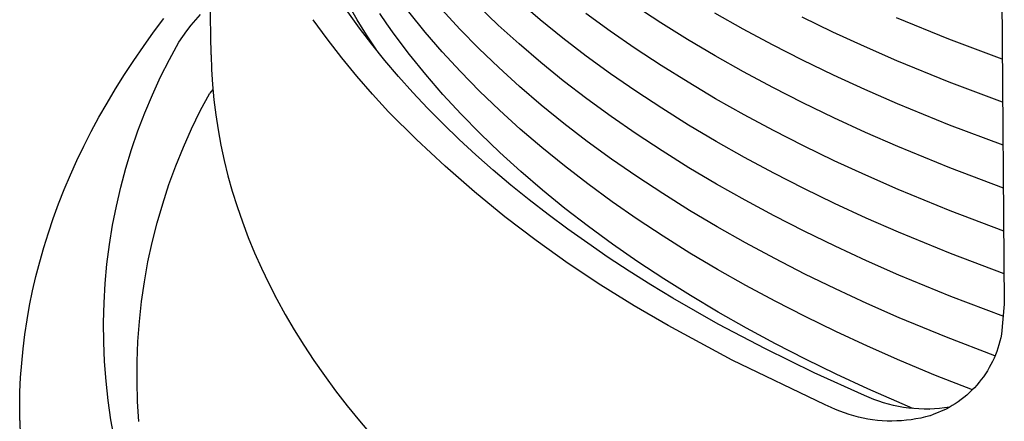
# Model space of a CAD drawing. Header units: millimetres. Extents: x -1239 to 1165, y -2569 to -664.
# Tile 35 of 44: x 697 to 734, y -1268 to -1253. Entities that reach past the tile are written whole.
import ezdxf

# ---------------------------------------------------------------- set-up
doc = ezdxf.new("R2010")
doc.units = ezdxf.units.MM
doc.layers.add('Make2D$Visible$Curvas', color=7, linetype='Continuous')

msp = doc.modelspace()

# ---------------------------------------------------------------- linework, layer by layer
at = {"layer": 'Make2D$Visible$Curvas', "color": 250, "lineweight": -3, "true_color": 0x111111}
for p, q in [((703.848, -1254.128), (703.017, -1202.27)), ((733.381, -1244.196), (733.54, -1263.467)), ((709.406, -1253.131), (708.966, -1252.519)), ((708.192, -1253.539), (707.669, -1252.816)), ((709.869, -1253.739), (709.406, -1253.131)), ((708.737, -1254.245), (708.192, -1253.539)), ((710.356, -1254.344), (709.869, -1253.739)), ((703.848, -1254.128), (703.865, -1254.687)), ((709.302, -1254.936), (708.737, -1254.245)), ((710.866, -1254.945), (710.356, -1254.344)), ((703.865, -1254.687), (703.9, -1255.248)), ((703.9, -1255.248), (703.952, -1255.813)), ((709.887, -1255.609), (709.302, -1254.936)), ((711.399, -1255.542), (710.866, -1254.945)), ((710.492, -1256.265), (709.887, -1255.609)), ((711.955, -1256.134), (711.399, -1255.542)), ((703.952, -1255.813), (704.021, -1256.379)), ((704.021, -1256.379), (704.109, -1256.948)), ((711.533, -1257.302), (710.492, -1256.265)), ((712.534, -1256.721), (711.955, -1256.134)), ((713.135, -1257.303), (712.534, -1256.721)), ((704.109, -1256.948), (704.215, -1257.519)), ((712.607, -1258.304), (711.533, -1257.302)), ((713.759, -1257.879), (713.135, -1257.303)), ((704.215, -1257.519), (704.339, -1258.092)), ((704.339, -1258.092), (704.481, -1258.666)), ((714.404, -1258.448), (713.759, -1257.879)), ((713.713, -1259.27), (712.607, -1258.304)), ((715.07, -1259.011), (714.404, -1258.448)), ((704.481, -1258.666), (704.643, -1259.241)), ((704.643, -1259.241), (704.823, -1259.817)), ((714.849, -1260.2), (713.713, -1259.27)), ((715.758, -1259.568), (715.07, -1259.011)), ((716.467, -1260.117), (715.758, -1259.568)), ((704.823, -1259.817), (705.023, -1260.394)), ((705.023, -1260.394), (705.241, -1260.972)), ((716.016, -1261.093), (714.849, -1260.2)), ((717.196, -1260.659), (716.467, -1260.117)), ((717.945, -1261.193), (717.196, -1260.659)), ((705.241, -1260.972), (705.479, -1261.549)), ((717.211, -1261.947), (716.016, -1261.093)), ((705.479, -1261.549), (705.737, -1262.127)), ((718.713, -1261.719), (717.945, -1261.193)), ((719.501, -1262.237), (718.713, -1261.719)), ((705.737, -1262.127), (706.014, -1262.704)), ((718.433, -1262.762), (717.211, -1261.947)), ((720.306, -1262.746), (719.501, -1262.237)), ((706.014, -1262.704), (706.311, -1263.281)), ((719.68, -1263.537), (718.433, -1262.762)), ((721.13, -1263.246), (720.306, -1262.746)), ((706.311, -1263.281), (706.627, -1263.857)), ((722.83, -1264.218), (721.13, -1263.246)), ((720.953, -1264.271), (719.68, -1263.537)), ((733.54, -1263.467), (733.432, -1264.597)), ((706.627, -1263.857), (706.964, -1264.432)), ((706.964, -1264.432), (707.32, -1265.005)), ((723.356, -1265.575), (720.953, -1264.271)), ((724.595, -1265.152), (722.83, -1264.218)), ((733.374, -1264.863), (733.339, -1264.992)), ((733.405, -1264.733), (733.374, -1264.863)), ((733.431, -1264.601), (733.405, -1264.733)), ((733.432, -1264.595), (733.431, -1264.601)), ((707.32, -1265.005), (707.696, -1265.577)), ((726.421, -1266.045), (724.595, -1265.152)), ((733.299, -1265.119), (733.256, -1265.246)), ((733.339, -1264.992), (733.299, -1265.119)), ((707.696, -1265.577), (708.092, -1266.146)), ((726.829, -1267.238), (723.356, -1265.575)), ((733.155, -1265.494), (733.099, -1265.615)), ((733.208, -1265.37), (733.155, -1265.494)), ((733.256, -1265.246), (733.208, -1265.37)), ((732.906, -1265.966), (732.834, -1266.079)), ((732.975, -1265.851), (732.906, -1265.966)), ((733.039, -1265.734), (732.975, -1265.851)), ((733.099, -1265.615), (733.039, -1265.734)), ((708.092, -1266.146), (708.507, -1266.714)), ((728.302, -1266.896), (726.421, -1266.045)), ((732.679, -1266.296), (732.596, -1266.401)), ((732.759, -1266.189), (732.679, -1266.296)), ((732.834, -1266.079), (732.759, -1266.189)), ((708.507, -1266.714), (708.943, -1267.279)), ((732.326, -1266.698), (732.23, -1266.79)), ((732.42, -1266.602), (732.326, -1266.698)), ((732.509, -1266.503), (732.42, -1266.602)), ((732.596, -1266.401), (732.509, -1266.503)), ((728.478, -1266.973), (728.302, -1266.896)), ((728.657, -1267.044), (728.478, -1266.973)), ((728.838, -1267.109), (728.657, -1267.044)), ((731.923, -1267.048), (731.815, -1267.127)), ((732.028, -1266.966), (731.923, -1267.048)), ((732.131, -1266.88), (732.028, -1266.966)), ((732.23, -1266.79), (732.131, -1266.88)), ((708.943, -1267.279), (709.398, -1267.841)), ((727.056, -1267.338), (726.829, -1267.238)), ((727.22, -1267.414), (727.056, -1267.338)), ((727.388, -1267.484), (727.22, -1267.414)), ((729.021, -1267.168), (728.838, -1267.109)), ((729.206, -1267.22), (729.021, -1267.168)), ((729.393, -1267.266), (729.206, -1267.22)), ((729.581, -1267.305), (729.393, -1267.266)), ((729.771, -1267.338), (729.581, -1267.305)), ((729.961, -1267.364), (729.771, -1267.338)), ((730.153, -1267.383), (729.961, -1267.364)), ((730.345, -1267.396), (730.153, -1267.383)), ((730.537, -1267.402), (730.345, -1267.396)), ((730.729, -1267.402), (730.537, -1267.402)), ((730.922, -1267.394), (730.729, -1267.402)), ((731.359, -1267.405), (730.882, -1267.61)), ((731.113, -1267.38), (730.922, -1267.394)), ((731.305, -1267.36), (731.113, -1267.38)), ((731.495, -1267.332), (731.305, -1267.36)), ((731.476, -1267.341), (731.359, -1267.405)), ((731.591, -1267.274), (731.476, -1267.341)), ((731.704, -1267.202), (731.591, -1267.274)), ((731.815, -1267.127), (731.704, -1267.202)), ((727.557, -1267.548), (727.388, -1267.484)), ((727.729, -1267.606), (727.557, -1267.548)), ((727.902, -1267.658), (727.729, -1267.606)), ((728.077, -1267.704), (727.902, -1267.658)), ((728.254, -1267.744), (728.077, -1267.704)), ((728.432, -1267.777), (728.254, -1267.744)), ((728.611, -1267.805), (728.432, -1267.777)), ((728.791, -1267.826), (728.611, -1267.805)), ((729.876, -1267.823), (729.695, -1267.839)), ((730.055, -1267.801), (729.876, -1267.823)), ((730.234, -1267.772), (730.055, -1267.801)), ((730.412, -1267.738), (730.234, -1267.772)), ((730.588, -1267.697), (730.412, -1267.738)), ((730.763, -1267.65), (730.588, -1267.697)), ((730.882, -1267.61), (730.763, -1267.65)), ((709.398, -1267.841), (709.873, -1268.4)), ((728.971, -1267.841), (728.791, -1267.826)), ((729.152, -1267.85), (728.971, -1267.841)), ((729.333, -1267.853), (729.152, -1267.85)), ((729.514, -1267.849), (729.333, -1267.853)), ((729.695, -1267.839), (729.514, -1267.849))]:
    msp.add_line(p, q, dxfattribs=at)
at = {"layer": 'Make2D$Visible$Curvas', "color": 35, "lineweight": -3, "true_color": 0xb87333}
for p, q in [((709.312, -1252.817), (708.979, -1252.232)), ((714.596, -1253.017), (713.85, -1252.301)), ((716.167, -1252.822), (715.354, -1252.127)), ((720.677, -1252.933), (719.704, -1252.294)), ((710.426, -1252.971), (710.161, -1252.586)), ((711.86, -1253.281), (711.251, -1252.528)), ((713.159, -1253.169), (712.481, -1252.434)), ((718.781, -1253.245), (717.871, -1252.582)), ((723.765, -1253.169), (722.699, -1252.569)), ((709.665, -1253.39), (709.312, -1252.817)), ((710.699, -1253.355), (710.426, -1252.971)), ((715.376, -1253.723), (714.596, -1253.017)), ((717.013, -1253.507), (716.167, -1252.822)), ((721.682, -1253.559), (720.677, -1252.933)), ((727.125, -1253.282), (725.97, -1252.723)), ((731.459, -1253.545), (729.506, -1252.747)), ((710.036, -1253.95), (709.665, -1253.39)), ((711.273, -1254.117), (710.699, -1253.355)), ((712.503, -1254.025), (711.86, -1253.281)), ((713.871, -1253.895), (713.159, -1253.169)), ((719.723, -1253.896), (718.781, -1253.245)), ((724.861, -1253.756), (723.765, -1253.169)), ((728.309, -1253.827), (727.125, -1253.282)), ((716.188, -1254.419), (715.376, -1253.723)), ((717.891, -1254.182), (717.013, -1253.507)), ((722.717, -1254.173), (721.682, -1253.559)), ((725.986, -1254.33), (724.861, -1253.756)), ((733.464, -1254.3), (731.459, -1253.545)), ((711.882, -1254.871), (711.273, -1254.117)), ((713.181, -1254.761), (712.503, -1254.025)), ((714.617, -1254.612), (713.871, -1253.895)), ((718.801, -1254.845), (717.891, -1254.182)), ((720.696, -1254.535), (719.723, -1253.896)), ((723.783, -1254.774), (722.717, -1254.173)), ((729.521, -1254.356), (728.309, -1253.827)), ((717.033, -1255.105), (716.188, -1254.419)), ((721.7, -1255.162), (720.696, -1254.535)), ((727.141, -1254.889), (725.986, -1254.33)), ((731.473, -1255.155), (729.521, -1254.356)), ((712.525, -1255.616), (711.882, -1254.871)), ((713.893, -1255.488), (713.181, -1254.761)), ((715.397, -1255.318), (714.617, -1254.612)), ((719.742, -1255.496), (718.801, -1254.845)), ((724.878, -1255.361), (723.783, -1254.774)), ((728.324, -1255.434), (727.141, -1254.889)), ((717.911, -1255.78), (717.033, -1255.105)), ((722.735, -1255.776), (721.7, -1255.162)), ((733.477, -1255.91), (731.473, -1255.155)), ((713.203, -1256.352), (712.525, -1255.616)), ((714.639, -1256.205), (713.893, -1255.488)), ((716.209, -1256.015), (715.397, -1255.318)), ((720.715, -1256.135), (719.742, -1255.496)), ((726.003, -1255.935), (724.878, -1255.361)), ((729.536, -1255.964), (728.324, -1255.434)), ((717.054, -1256.701), (716.209, -1256.015)), ((718.82, -1256.443), (717.911, -1255.78)), ((723.8, -1256.377), (722.735, -1255.776)), ((727.157, -1256.495), (726.003, -1255.935)), ((731.487, -1256.763), (729.536, -1255.964)), ((713.915, -1257.079), (713.203, -1256.352)), ((715.418, -1256.912), (714.639, -1256.205)), ((721.719, -1256.763), (720.715, -1256.135)), ((724.895, -1256.965), (723.8, -1256.377)), ((717.931, -1257.376), (717.054, -1256.701)), ((719.761, -1257.095), (718.82, -1256.443)), ((722.753, -1257.377), (721.719, -1256.763)), ((728.339, -1257.04), (727.157, -1256.495)), ((733.491, -1257.519), (731.487, -1256.763)), ((714.66, -1257.797), (713.915, -1257.079)), ((716.229, -1257.609), (715.418, -1256.912)), ((720.734, -1257.735), (719.761, -1257.095)), ((726.019, -1257.539), (724.895, -1256.965)), ((729.55, -1257.571), (728.339, -1257.04)), ((718.84, -1258.04), (717.931, -1257.376)), ((723.818, -1257.979), (722.753, -1257.377)), ((733.489, -1257.308), (733.49, -1257.308)), ((715.439, -1258.505), (714.66, -1257.797)), ((717.074, -1258.296), (716.229, -1257.609)), ((721.737, -1258.362), (720.734, -1257.735)), ((727.173, -1258.099), (726.019, -1257.539)), ((731.501, -1258.37), (729.55, -1257.571)), ((719.781, -1258.692), (718.84, -1258.04)), ((724.912, -1258.567), (723.818, -1257.979)), ((728.355, -1258.645), (727.173, -1258.099)), ((716.25, -1259.202), (715.439, -1258.505)), ((717.951, -1258.971), (717.074, -1258.296)), ((722.771, -1258.977), (721.737, -1258.362)), ((726.036, -1259.141), (724.912, -1258.567)), ((733.504, -1259.127), (731.501, -1258.37)), ((718.859, -1259.636), (717.951, -1258.971)), ((720.753, -1259.333), (719.781, -1258.692)), ((723.835, -1259.579), (722.771, -1258.977)), ((729.565, -1259.176), (728.355, -1258.645)), ((733.502, -1258.915), (733.504, -1258.915)), ((717.094, -1259.889), (716.25, -1259.202)), ((721.755, -1259.961), (720.753, -1259.333)), ((727.188, -1259.702), (726.036, -1259.141)), ((731.517, -1259.977), (729.565, -1259.176)), ((733.504, -1259.021), (733.504, -1259.021)), ((719.8, -1260.288), (718.859, -1259.636)), ((724.929, -1260.168), (723.835, -1259.579)), ((728.37, -1260.248), (727.188, -1259.702)), ((717.971, -1260.565), (717.094, -1259.889)), ((722.789, -1260.576), (721.755, -1259.961)), ((733.521, -1260.734), (731.517, -1259.977)), ((733.511, -1259.829), (733.51, -1259.829)), ((720.771, -1260.929), (719.8, -1260.288)), ((726.052, -1260.743), (724.929, -1260.168)), ((729.58, -1260.779), (728.37, -1260.248)), ((718.879, -1261.23), (717.971, -1260.565)), ((723.852, -1261.178), (722.789, -1260.576)), ((727.204, -1261.304), (726.052, -1260.743)), ((731.53, -1261.581), (729.58, -1260.779)), ((733.515, -1260.521), (733.519, -1260.522)), ((721.774, -1261.558), (720.771, -1260.929)), ((724.946, -1261.767), (723.852, -1261.178)), ((719.819, -1261.883), (718.879, -1261.23)), ((722.807, -1262.173), (721.774, -1261.558)), ((728.385, -1261.85), (727.204, -1261.304)), ((733.524, -1261.434), (733.523, -1261.434)), ((720.79, -1262.524), (719.819, -1261.883)), ((726.068, -1262.343), (724.946, -1261.767)), ((729.594, -1262.382), (728.385, -1261.85)), ((733.534, -1262.339), (731.53, -1261.581)), ((723.87, -1262.776), (722.807, -1262.173)), ((721.792, -1263.153), (720.79, -1262.524)), ((727.22, -1262.904), (726.068, -1262.343)), ((731.534, -1263.18), (729.594, -1262.382)), ((724.962, -1263.365), (723.87, -1262.776)), ((728.4, -1263.451), (727.22, -1262.904)), ((722.825, -1263.769), (721.792, -1263.153)), ((726.085, -1263.941), (724.962, -1263.365)), ((733.525, -1263.935), (731.534, -1263.18)), ((723.887, -1264.373), (722.825, -1263.769)), ((729.609, -1263.983), (728.4, -1263.451)), ((727.236, -1264.503), (726.085, -1263.941)), ((731.375, -1264.713), (729.609, -1263.983)), ((724.979, -1264.962), (723.887, -1264.373)), ((728.416, -1265.05), (727.236, -1264.503)), ((733.184, -1265.407), (731.375, -1264.713)), ((726.101, -1265.538), (724.979, -1264.962)), ((729.624, -1265.582), (728.416, -1265.05)), ((727.252, -1266.1), (726.101, -1265.538)), ((730.97, -1266.144), (729.624, -1265.582)), ((728.431, -1266.648), (727.252, -1266.1)), ((732.343, -1266.686), (730.97, -1266.144)), ((730.114, -1267.383), (728.431, -1266.648)), ((730.727, -1267.408), (730.734, -1267.411)), ((730.759, -1267.651), (730.756, -1267.65))]:
    msp.add_line(p, q, dxfattribs=at)
at = {"layer": 'Make2D$Visible$Curvas', "color": 29, "lineweight": -3, "true_color": 0x4d342b}
for p, q in [((703.274, -1252.821), (703.45, -1252.624)), ((701.692, -1253.29), (702.084, -1252.768)), ((702.941, -1253.231), (703.104, -1253.023)), ((703.104, -1253.023), (703.274, -1252.821)), ((701.315, -1253.815), (701.692, -1253.29)), ((702.636, -1253.662), (702.785, -1253.444)), ((702.785, -1253.444), (702.941, -1253.231)), ((700.953, -1254.343), (701.315, -1253.815)), ((702.286, -1254.305), (702.636, -1253.662)), ((700.605, -1254.872), (700.953, -1254.343)), ((701.957, -1254.96), (702.286, -1254.305)), ((700.271, -1255.404), (700.605, -1254.872)), ((701.652, -1255.626), (701.957, -1254.96)), ((699.953, -1255.938), (700.271, -1255.404)), ((701.368, -1256.301), (701.652, -1255.626)), ((703.445, -1256.234), (703.797, -1255.571)), ((703.918, -1255.43), (703.797, -1255.571)), ((699.649, -1256.474), (699.953, -1255.938)), ((701.108, -1256.986), (701.368, -1256.301)), ((703.115, -1256.909), (703.445, -1256.234)), ((699.361, -1257.011), (699.649, -1256.474)), ((699.087, -1257.55), (699.361, -1257.011)), ((700.871, -1257.679), (701.108, -1256.986)), ((702.81, -1257.595), (703.115, -1256.909)), ((698.828, -1258.09), (699.087, -1257.55)), ((700.658, -1258.38), (700.871, -1257.679)), ((702.528, -1258.29), (702.81, -1257.595)), ((698.584, -1258.631), (698.828, -1258.09)), ((700.468, -1259.087), (700.658, -1258.38)), ((702.27, -1258.996), (702.528, -1258.29)), ((698.355, -1259.173), (698.584, -1258.631)), ((698.141, -1259.716), (698.355, -1259.173)), ((700.303, -1259.801), (700.468, -1259.087)), ((702.037, -1259.709), (702.27, -1258.996)), ((697.942, -1260.259), (698.141, -1259.716)), ((701.828, -1260.43), (702.037, -1259.709)), ((700.161, -1260.519), (700.303, -1259.801)), ((697.757, -1260.802), (697.942, -1260.259)), ((701.645, -1261.158), (701.828, -1260.43)), ((697.588, -1261.346), (697.757, -1260.802)), ((700.044, -1261.242), (700.161, -1260.519)), ((701.486, -1261.892), (701.645, -1261.158)), ((697.433, -1261.89), (697.588, -1261.346)), ((699.952, -1261.969), (700.044, -1261.242)), ((697.293, -1262.434), (697.433, -1261.89)), ((701.354, -1262.631), (701.486, -1261.892)), ((699.884, -1262.698), (699.952, -1261.969)), ((697.168, -1262.977), (697.293, -1262.434)), ((701.247, -1263.374), (701.354, -1262.631)), ((697.057, -1263.52), (697.168, -1262.977)), ((699.841, -1263.429), (699.884, -1262.698)), ((721.532, -1262.992), (721.531, -1262.992)), ((701.165, -1264.121), (701.247, -1263.374)), ((706.252, -1263.168), (706.251, -1263.165)), ((696.961, -1264.062), (697.057, -1263.52)), ((699.823, -1264.162), (699.841, -1263.429)), ((696.879, -1264.603), (696.961, -1264.062)), ((701.11, -1264.869), (701.165, -1264.121)), ((699.829, -1264.894), (699.823, -1264.162)), ((696.812, -1265.144), (696.879, -1264.603)), ((701.08, -1265.62), (701.11, -1264.869)), ((696.759, -1265.683), (696.812, -1265.144)), ((699.86, -1265.626), (699.829, -1264.894)), ((696.72, -1266.221), (696.759, -1265.683)), ((699.916, -1266.356), (699.86, -1265.626)), ((701.076, -1266.37), (701.08, -1265.62)), ((696.695, -1266.758), (696.72, -1266.221)), ((699.996, -1267.084), (699.916, -1266.356)), ((701.098, -1267.121), (701.076, -1266.37)), ((696.684, -1267.293), (696.695, -1266.758)), ((700.101, -1267.809), (699.996, -1267.084)), ((696.687, -1267.826), (696.684, -1267.293)), ((701.146, -1267.87), (701.098, -1267.121)), ((700.231, -1268.53), (700.101, -1267.809)), ((696.687, -1267.826), (696.706, -1268.413))]:
    msp.add_line(p, q, dxfattribs=at)

doc.saveas('drawing.dxf')
